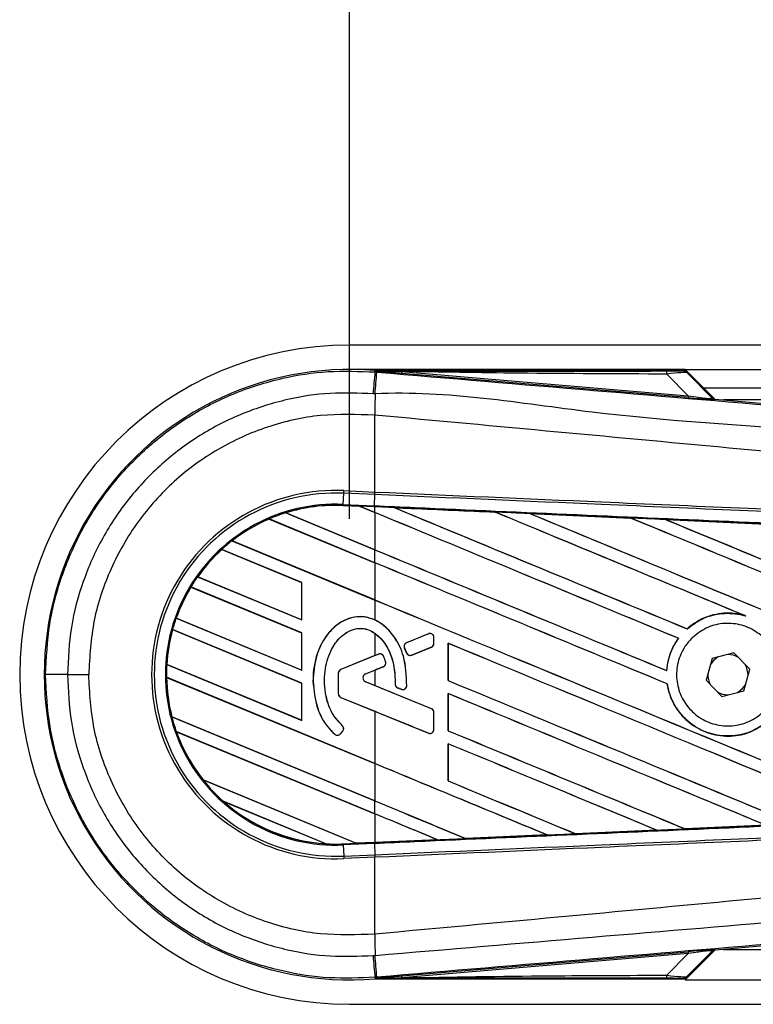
# Model space of a CAD drawing. Header units: millimetres. Extents: x 0 to 420, y 0 to 297.
# Tile 4 of 10: x 56 to 65, y 213 to 225. Entities that reach past the tile are written whole.
import ezdxf

# ---------------------------------------------------------------- set-up
doc = ezdxf.new("R2010")
doc.units = ezdxf.units.MM
doc.layers.add('QUOTE', color=174, linetype='Continuous')
doc.styles.add('SLDTEXTSTYLE3', font='TXT', dxfattribs={"width": 0.75})
doc.dimstyles.new('SLDDIMSTYLE0', dxfattribs={"dimtxt": 3, "dimasz": 3, "dimexe": 0, "dimexo": 0.0625, "dimgap": 0.75, "dimtad": 1, "dimlfac": 6.385029, "dimrnd": 1e-09, "dimzin": 12, "dimdsep": 46, "dimtxsty": 'SLDTEXTSTYLE3', "dimsah": 1, "dimcen": 0.09, "dimadec": 0, "dimazin": 3, "dimtfac": 1, "dimtdec": 3, "dimtofl": 0, "dimtmove": 0, "dimatfit": 3, "dimfxl": 0, "dimfrac": 2, "dimtolj": 1, "dimtzin": 12, "dimarcsym": 0})

# ---------------------------------------------------------------- blocks, each defined once
blk = doc.blocks.new('_D')
at = {"layer": 'QUOTE'}
for p, q in [((60.282, 219), (60.282, 236.112)), ((216.899, 219), (216.899, 236.112)), ((216.899, 234.112), (60.282, 234.112))]:
    blk.add_line(p, q, dxfattribs=at)
for points in [[(60.282, 234.112), (63.282, 233.612), (63.282, 234.612)], [(216.899, 234.112), (213.899, 234.612), (213.899, 233.612)]]:
    blk.add_solid(points, dxfattribs=at)
at = {"layer": 'QUOTE', "insert": (134.157, 237.979), "char_height": 3, "attachment_point": 1, "style": 'SLDTEXTSTYLE3'}
blk.add_mtext('1000', dxfattribs=at)

msp = doc.modelspace()

# ---------------------------------------------------------------- linework, layer by layer
at = {"color": 7, "linetype": 'Continuous', "lineweight": 25}
for p, q in [((211.2604, 221.2286), (60.2823, 221.2286)), ((64.5892, 220.9154), (60.2823, 220.9154)), ((64.5892, 220.9154), (210.9854, 220.9154)), ((64.9714, 220.5332), (64.5892, 220.9154)), ((60.6096, 220.8826), (60.6112, 220.9009)), ((60.6096, 220.8826), (60.6351, 220.8805)), ((60.6112, 220.9009), (60.6119, 220.9008)), ((60.6119, 220.9009), (60.6119, 220.9008)), ((60.6194, 220.8934), (60.6119, 220.9009)), ((64.582, 220.9009), (60.6119, 220.9009)), ((60.6195, 220.8926), (60.6119, 220.9008)), ((60.6195, 220.8926), (60.6194, 220.8934)), ((60.9527, 220.8882), (60.9507, 220.8645)), ((64.6261, 220.5546), (60.9507, 220.8645)), ((60.9527, 220.8882), (64.6281, 220.5783)), ((64.6281, 220.5783), (64.3528, 220.8554)), ((64.9432, 220.5467), (64.594, 220.8959)), ((64.6103, 220.8739), (64.9407, 220.5414)), ((64.8241, 220.6805), (210.6322, 220.6805)), ((64.6281, 220.5783), (64.6261, 220.5546)), ((64.9407, 220.5414), (64.9432, 220.5467)), ((64.9724, 220.5331), (64.97, 220.5278)), ((64.9724, 220.5331), (74.2623, 219.7498)), ((89.2563, 220.5239), (65.0825, 220.5239)), ((60.6094, 220.3289), (60.6092, 220.329)), ((60.6094, 219.3429), (60.6094, 220.3289)), ((60.2039, 219.1845), (60.2101, 219.327)), ((60.2101, 219.327), (60.2116, 219.3603)), ((60.608, 219.3097), (60.2101, 219.327)), ((60.2116, 219.3603), (60.6094, 219.3429)), ((60.6026, 219.1671), (60.6088, 219.3096)), ((60.608, 219.3097), (60.6094, 219.3429)), ((60.6088, 219.3096), (60.608, 219.3097)), ((60.6103, 219.3428), (60.6094, 219.3429)), ((60.2033, 219.1708), (60.2032, 219.1694)), ((60.2032, 219.1694), (60.414, 219.1602)), ((60.2033, 219.1708), (60.2039, 219.1845)), ((60.2033, 219.1708), (60.4123, 219.1617)), ((60.4123, 219.1617), (60.2033, 219.1708)), ((60.2033, 219.1708), (60.2033, 219.1708)), ((60.2039, 219.1845), (60.6026, 219.1671)), ((60.602, 219.1534), (60.4123, 219.1617)), ((60.6094, 219.08), (60.4123, 219.1617)), ((60.414, 219.1602), (60.4123, 219.1617)), ((60.414, 219.1602), (60.6094, 219.0793)), ((60.6094, 219.1531), (60.602, 219.1534)), ((60.6094, 219.08), (60.6094, 219.1531)), ((60.8598, 219.1421), (60.8597, 219.1422)), ((60.8598, 219.1421), (60.8654, 219.1405)), ((59.4654, 219.0755), (60.6094, 218.6017)), ((59.4654, 219.0755), (59.4654, 219.0755)), ((59.4684, 219.075), (59.4654, 219.0755)), ((60.6094, 218.6024), (59.4684, 219.075)), ((60.6094, 219.0793), (60.6094, 218.6024)), ((62.1508, 219.0856), (62.1509, 219.0856)), ((62.1526, 219.0842), (62.1509, 219.0856)), ((62.5991, 219.066), (63.8899, 219.0092)), ((62.5993, 219.0659), (62.5991, 219.066)), ((62.5993, 219.0659), (62.6049, 219.0643)), ((59.2534, 218.9975), (59.2543, 218.9964)), ((59.2534, 218.9975), (59.2534, 218.9975)), ((60.6094, 218.4359), (59.2534, 218.9975)), ((59.2543, 218.9964), (60.6094, 218.4351)), ((63.8899, 219.0092), (63.8901, 219.0091)), ((63.8917, 219.0077), (63.8901, 219.0091)), ((64.3402, 218.9893), (65.6293, 218.9324)), ((64.3405, 218.9892), (64.3402, 218.9893)), ((64.3405, 218.9892), (64.346, 218.9877)), ((58.7765, 218.7167), (60.6094, 217.9575)), ((58.7765, 218.7167), (58.7765, 218.7167)), ((58.7785, 218.7166), (58.7765, 218.7167)), ((60.6094, 217.9582), (58.7785, 218.7166)), ((59.6711, 218.1803), (58.6444, 218.6056)), ((58.6444, 218.6056), (58.6445, 218.6056)), ((58.6445, 218.6056), (58.6453, 218.6045)), ((58.6453, 218.6045), (59.6697, 218.1802)), ((60.6094, 218.4359), (60.6094, 218.6017)), ((60.6094, 218.4351), (60.6094, 217.9582)), ((58.335, 218.2554), (59.6711, 217.702)), ((58.335, 218.2554), (58.335, 218.2554)), ((58.3367, 218.2554), (58.335, 218.2554)), ((59.6697, 217.7033), (58.3367, 218.2554)), ((59.6711, 218.1803), (59.6697, 218.1802)), ((59.6697, 218.1802), (59.6697, 217.7033)), ((59.6711, 217.702), (59.6711, 218.1803)), ((59.6711, 217.5362), (58.2495, 218.125)), ((58.2495, 218.125), (58.2496, 218.125)), ((58.2496, 218.125), (58.2505, 218.1239)), ((58.2505, 218.1239), (59.6697, 217.536)), ((60.6094, 217.9575), (60.6094, 217.7012)), ((65.3493, 217.7594), (65.3668, 217.7528)), ((58.0617, 217.7252), (58.0602, 217.7251)), ((58.0602, 217.7251), (59.6711, 217.0578)), ((58.0602, 217.7251), (58.0602, 217.7251)), ((59.6697, 217.0591), (58.0617, 217.7252)), ((59.6697, 217.7033), (59.6711, 217.702)), ((59.6711, 216.892), (58.014, 217.5784)), ((58.014, 217.5784), (58.014, 217.5783)), ((58.014, 217.5783), (58.0151, 217.5772)), ((58.0151, 217.5772), (59.6697, 216.8918)), ((59.6711, 217.5362), (59.6697, 217.536)), ((59.6697, 217.536), (59.6697, 217.0591)), ((59.6711, 217.0578), (59.6711, 217.5362)), ((60.6094, 217.5303), (60.6094, 217.2445)), ((61.2957, 217.5239), (61.0166, 217.41)), ((61.2957, 217.5239), (61.2954, 217.5246)), ((64.6143, 217.5875), (64.6135, 217.5886)), ((61.0166, 217.41), (61.0163, 217.4106)), ((61.3667, 217.4023), (61.3667, 217.4763)), ((61.3667, 217.4763), (61.3674, 217.4763)), ((61.3667, 217.4023), (61.3674, 217.4023)), ((61.3674, 217.4023), (61.3674, 217.4763)), ((61.5478, 217.403), (61.5478, 216.9246)), ((61.5491, 217.4017), (61.5478, 217.403)), ((61.5491, 216.9248), (61.5491, 217.4017)), ((64.5023, 217.4663), (64.504, 217.4663)), ((60.6094, 217.2445), (60.1723, 217.066)), ((60.6548, 217.2622), (60.1725, 217.0654)), ((60.6548, 217.2622), (60.6545, 217.2629)), ((60.9887, 217.342), (60.9881, 217.3417)), ((61.0151, 217.2788), (60.9881, 217.3417)), ((60.9887, 217.342), (61.0158, 217.279)), ((61.0158, 217.279), (61.0151, 217.2788)), ((61.0825, 217.2517), (61.3346, 217.3546)), ((61.0825, 217.2517), (61.0828, 217.2511)), ((61.3346, 217.3546), (61.3349, 217.354)), ((65.2155, 217.2786), (64.9352, 217.207)), ((65.4177, 217.0716), (65.2155, 217.2786)), ((57.941, 217.131), (57.9396, 217.1308)), ((57.9396, 217.1308), (59.6711, 216.4136)), ((57.9396, 217.1308), (57.9396, 217.1308)), ((59.6697, 216.4149), (57.941, 217.131)), ((60.7218, 217.2342), (60.7225, 217.2344)), ((60.7466, 217.165), (60.7472, 217.1652)), ((64.9352, 217.207), (64.857, 216.9284)), ((56.6659, 217), (56.9383, 217)), ((59.6697, 217.0591), (59.6711, 217.0578)), ((60.1405, 217.0177), (60.1398, 217.0177)), ((60.1398, 217.0177), (60.1398, 216.7567)), ((60.1405, 217.0177), (60.1405, 216.7567)), ((60.1725, 217.0654), (60.1723, 217.066)), ((60.4889, 217.0093), (60.7168, 217.1024)), ((60.4889, 217.0093), (60.4891, 217.0087)), ((60.4891, 217.0087), (60.6094, 217.0578)), ((60.6094, 217.0578), (60.6094, 216.8604)), ((60.7168, 217.1024), (60.717, 217.1017)), ((64.3526, 217.0517), (64.3513, 217.0529)), ((65.3396, 216.793), (65.4177, 217.0716)), ((65.3957, 216.9931), (65.3958, 217)), ((57.9359, 216.9666), (57.9359, 216.9665)), ((60.6094, 215.8591), (57.9359, 216.9666)), ((57.9359, 216.9665), (57.9373, 216.9652)), ((57.9373, 216.9652), (60.6094, 215.8584)), ((59.6711, 216.892), (59.6697, 216.8918)), ((59.6697, 216.8918), (59.6697, 216.4149)), ((59.6711, 216.4136), (59.6711, 216.892)), ((59.816, 216.9185), (59.8153, 216.9185)), ((60.4889, 216.9089), (60.4891, 216.9095)), ((61.3346, 216.5636), (60.4889, 216.9089)), ((60.6094, 216.8604), (60.4891, 216.9095)), ((60.8699, 216.8787), (60.8692, 216.8787)), ((61.5478, 216.9246), (61.5491, 216.9248)), ((64.3585, 216.8817), (64.3598, 216.8819)), ((64.857, 216.9284), (65.0592, 216.7214)), ((60.1405, 216.7567), (60.1398, 216.7567)), ((60.9015, 216.8312), (60.9012, 216.8306)), ((60.9015, 216.8312), (60.9461, 216.8125)), ((60.9461, 216.8125), (60.9458, 216.8119)), ((61.0174, 216.8571), (61.0181, 216.857)), ((61.5478, 216.7588), (61.5478, 216.2805)), ((61.5491, 216.7575), (61.5478, 216.7588)), ((61.5491, 216.2806), (61.5491, 216.7575)), ((65.0592, 216.7214), (65.3396, 216.793)), ((60.1725, 216.709), (60.1723, 216.7084)), ((60.1723, 216.7084), (60.6094, 216.5299)), ((60.1725, 216.709), (61.2957, 216.2504)), ((60.6094, 216.5299), (60.6094, 215.8591)), ((61.3346, 216.5636), (61.3349, 216.5643)), ((61.3667, 216.2981), (61.3667, 216.5159)), ((61.3667, 216.5159), (61.3674, 216.5159)), ((61.3674, 216.2981), (61.3674, 216.5159)), ((58.0052, 216.4602), (58.0038, 216.46)), ((58.0038, 216.4601), (60.6094, 215.3808)), ((58.0038, 216.46), (58.0038, 216.4601)), ((60.6094, 215.3815), (58.0052, 216.4602)), ((59.6697, 216.4149), (59.6711, 216.4136)), ((58.0618, 216.2702), (58.0619, 216.2702)), ((60.6094, 215.215), (58.0618, 216.2702)), ((58.0619, 216.2702), (58.0639, 216.2686)), ((58.0639, 216.2686), (60.6094, 215.2142)), ((60.0948, 216.2356), (60.0944, 216.2351)), ((60.1683, 216.2413), (60.1967, 216.2755)), ((60.1683, 216.2413), (60.1688, 216.2409)), ((60.1688, 216.2409), (60.1972, 216.275)), ((60.191, 216.3473), (60.1914, 216.3478)), ((60.1967, 216.2755), (60.1972, 216.275)), ((61.2957, 216.2504), (61.2954, 216.2498)), ((61.3667, 216.2981), (61.3674, 216.2981)), ((61.5478, 216.2805), (61.5491, 216.2806)), ((61.5478, 216.1146), (61.5478, 215.6363)), ((61.5491, 216.1133), (61.5478, 216.1146)), ((61.5491, 215.6364), (61.5491, 216.1133)), ((60.6094, 215.8584), (60.6094, 215.3815)), ((58.4067, 215.649), (60.3685, 214.8364)), ((58.4067, 215.649), (58.4067, 215.649)), ((58.4084, 215.649), (58.4067, 215.649)), ((60.3671, 214.8377), (58.4084, 215.649)), ((61.5478, 215.6363), (61.5491, 215.6364)), ((59.9816, 214.8308), (58.6644, 215.3765)), ((58.6644, 215.3765), (58.6645, 215.3764)), ((58.6645, 215.3764), (58.6698, 215.3734)), ((58.6698, 215.3734), (59.9757, 214.8326)), ((60.6094, 215.215), (60.6094, 215.3808)), ((60.6094, 215.2142), (60.6094, 214.8483)), ((64.2242, 215.0055), (63.1818, 214.9596)), ((64.2195, 215.0068), (64.224, 215.0056)), ((64.224, 215.0056), (64.2242, 215.0055)), ((64.588, 215.0217), (64.5867, 215.023)), ((64.5882, 215.0216), (64.588, 215.0217)), ((65.6286, 215.0676), (64.5882, 215.0216)), ((60.3671, 214.8377), (60.6094, 214.8483)), ((60.3684, 214.8364), (60.602, 214.8466)), ((60.602, 214.8466), (60.3685, 214.8364)), ((60.6094, 214.8469), (60.602, 214.8466)), ((60.602, 214.8466), (60.602, 214.8466)), ((61.4131, 214.882), (60.6094, 214.8469)), ((61.4085, 214.8832), (61.413, 214.8821)), ((61.413, 214.8821), (61.4131, 214.882)), ((61.7752, 214.8979), (61.7739, 214.8992)), ((61.7752, 214.8979), (62.8189, 214.9437)), ((61.7753, 214.8979), (61.7752, 214.8979)), ((62.8191, 214.9437), (61.7753, 214.8979)), ((62.8144, 214.9449), (62.8189, 214.9437)), ((62.8189, 214.9437), (62.8191, 214.9437)), ((63.1817, 214.9597), (63.1804, 214.961)), ((63.1818, 214.9596), (63.1817, 214.9597)), ((59.9757, 214.8326), (59.9815, 214.8309)), ((59.9815, 214.8309), (59.9816, 214.8308)), ((60.2033, 214.8292), (60.3685, 214.8364)), ((60.2033, 214.8292), (60.2039, 214.8155)), ((60.6026, 214.8329), (60.2039, 214.8155)), ((60.2039, 214.8155), (60.2101, 214.673)), ((60.3684, 214.8364), (60.3671, 214.8377)), ((60.6026, 214.8329), (60.6088, 214.6904)), ((60.2101, 214.673), (60.608, 214.6903)), ((60.2101, 214.673), (60.2116, 214.6397)), ((60.6094, 214.6571), (60.2116, 214.6397)), ((60.608, 214.6903), (60.6088, 214.6904)), ((60.608, 214.6903), (60.6094, 214.6571)), ((60.6094, 214.6571), (60.6103, 214.6572)), ((60.6094, 213.6711), (60.6094, 214.6571)), ((74.2623, 214.2502), (64.9724, 213.4669)), ((60.6094, 213.6711), (60.6092, 213.671)), ((64.5892, 213.0846), (64.9714, 213.4668)), ((64.594, 213.1041), (64.9432, 213.4533)), ((64.9407, 213.4586), (64.6103, 213.1261)), ((64.9432, 213.4533), (64.9407, 213.4586)), ((64.97, 213.4722), (64.9724, 213.4669)), ((65.0825, 213.4761), (89.2563, 213.4761)), ((60.9507, 213.1355), (64.6261, 213.4454)), ((64.6281, 213.4217), (60.9527, 213.1118)), ((64.3528, 213.1446), (64.6281, 213.4217)), ((64.6261, 213.4454), (64.6281, 213.4217)), ((60.6351, 213.1195), (60.6096, 213.1174)), ((60.6096, 213.1174), (60.6112, 213.0991)), ((60.6119, 213.0992), (60.6112, 213.0991)), ((60.6119, 213.0992), (60.6195, 213.1074)), ((60.6194, 213.1066), (60.6119, 213.0991)), ((60.6119, 213.0992), (60.6119, 213.0991)), ((60.6119, 213.0991), (64.582, 213.0991)), ((60.6194, 213.1066), (60.6195, 213.1074)), ((60.9507, 213.1355), (60.9527, 213.1118)), ((64.5892, 213.0846), (210.4255, 213.0846)), ((60.2823, 212.7714), (211.2604, 212.7714))]:
    msp.add_line(p, q, dxfattribs=at)
at = {"color": 7, "linetype": 'Continuous', "lineweight": 25, "flags": 128}
for points in [[(60.9527, 220.8882), (60.7661, 220.8911), (60.6194, 220.8934)], [(60.602, 219.1534), (60.602, 219.1538), (60.602, 219.1546), (60.6021, 219.1558), (60.6022, 219.1573), (60.6022, 219.1593), (60.6023, 219.1615), (60.6025, 219.1642), (60.6026, 219.1671)], [(65.0142, 217.2272), (64.9546, 217.1827), (64.9132, 217.1285)], [(65.3958, 217), (65.3761, 217.0989), (65.3607, 217.1299)], [(65.2606, 216.7728), (65.3201, 216.8173), (65.3616, 216.8715)], [(60.6194, 213.1066), (60.8061, 213.1095), (60.9527, 213.1118)]]:
    msp.add_lwpolyline(points, dxfattribs=at)
at = {"color": 7, "linetype": 'Continuous', "lineweight": 25}
for centre, radius, start, end in [((60.2823, 217), 4.2286, 90, 270), ((60.2823, 217), 3.9147, 85.18028, 274.81972), ((463.5956, 186.686), 404.4342, 175.149606, 175.189291), ((-75.2104, 232.1175), 136.3094, 355.15357, 355.271316), ((64.1857, 220.8619), 0.1672, 357.77119, 11.51783), ((105.8299, 220.0532), 45.2215, 179.30553, 179.65067), ((64.9739, 220.5746), 0.047, 225.00164, 265.17864), ((60.1085, 217), 2.3625, 87.5, 272.5), ((60.1085, 217), 2.3292, 87.5, 272.5), ((60.1085, 217), 2.1866, 87.5, 272.5), ((60.1085, 217), 2.1729, 87.5, 107.21651), ((60.1085, 217), 2.1729, 87.5, 107.2149), ((60.1085, 217), 2.1715, 87.5, 107.14432), ((60.1085, 217), 2.1729, 107.21651, 113.17547), ((60.1085, 217), 2.1729, 113.17547, 127.80908), ((60.1085, 217), 2.1729, 113.17491, 127.80821), ((60.1085, 217), 2.1715, 113.16504, 127.76752), ((60.1085, 217), 2.1729, 127.80908, 132.36028), ((60.1085, 217), 2.1729, 132.36028, 144.70717), ((60.1085, 217), 2.1729, 132.36013, 144.70666), ((60.1085, 217), 2.1715, 132.36308, 144.68039), ((60.1085, 217), 2.1729, 144.70717, 148.81902), ((60.1085, 217), 2.1729, 148.81902, 160.50758), ((60.1085, 217), 2.1729, 148.81915, 160.50735), ((60.1085, 217), 2.1715, 148.83169, 160.49144), ((60.1085, 217), 2.1729, 160.50758, 164.56307), ((60.1085, 217), 2.1729, 164.56307, 176.54814), ((60.1085, 217), 2.1729, 164.56347, 176.54818), ((60.1085, 217), 2.1715, 164.58576, 176.54166), ((61.3152, 217.4763), 0.0515, 0, 112.20926), ((61.036, 217.3623), 0.0515, 112.20926, 203.24584), ((61.3152, 217.4023), 0.0515, 292.20927, 0), ((60.6742, 217.2146), 0.0515, 22.3787, 112.20929), ((61.0631, 217.2994), 0.0515, 203.24584, 292.20927), ((65.1374, 217), 0.2584, 58.46951, 90.18729), ((60.1085, 217), 2.1729, 176.54814, 180.8818), ((60.6973, 217.15), 0.0515, 292.20926, 16.93498), ((56.6082, -11.2811), 228.2812, 89.985518, 90.05581), ((60.192, 217.0177), 0.0522, 112.20929, 180), ((60.192, 217.0177), 0.0515, 112.20929, 180), ((60.5094, 216.9591), 0.0542, 112.20926, 247.79071), ((60.5094, 216.9591), 0.0535, 112.20926, 247.79071), ((65.1374, 217), 0.2584, 178.46951, 210.18729), ((60.1085, 217), 2.1729, 180.8818, 194.38831), ((60.1085, 217), 2.1729, 180.88252, 194.38869), ((60.1085, 217), 2.1715, 180.91722, 194.39314), ((60.9214, 216.8787), 0.0515, 180.035, 247.29049), ((60.192, 216.7567), 0.0522, 180, 247.79071), ((60.192, 216.7567), 0.0515, 180, 247.79071), ((60.966, 216.86), 0.0515, 247.29049, 356.67135), ((65.1374, 217), 0.2584, 238.46951, 270.18729), ((61.3152, 216.5159), 0.0515, 0, 67.79071), ((60.1085, 217), 2.1729, 194.38831, 199.62504), ((60.1085, 217), 2.1729, 199.62504, 218.44471), ((60.1085, 217), 2.1729, 199.6263, 218.44589), ((60.1085, 217), 2.1715, 199.68237, 218.47326), ((60.1287, 216.2743), 0.0522, 228.8059, 320.16689), ((60.1287, 216.2743), 0.0515, 228.8059, 320.16689), ((60.1572, 216.3084), 0.0515, 320.16689, 48.97709), ((60.1572, 216.3084), 0.0522, 320.16689, 48.97709), ((61.3152, 216.2981), 0.0515, 247.79071, 0), ((60.1085, 217), 2.1729, 218.44471, 228.34691), ((60.1085, 217), 2.1729, 228.34691, 266.65309), ((60.1085, 217), 2.1729, 228.35056, 266.64944), ((60.1085, 217), 2.1715, 228.50755, 266.49245), ((60.1085, 217), 2.1729, 266.65309, 272.5), ((105.8299, 213.9468), 45.2215, 180.34933, 180.69448), ((64.9739, 213.4254), 0.047, 94.82136, 134.99836), ((463.5956, 247.314), 404.4342, 184.810709, 184.850394), ((-91.0588, 200.546), 152.214, 4.738282, 4.843724), ((64.1857, 213.1381), 0.1672, 348.48217, 2.22881)]:
    msp.add_arc(centre, radius, start, end, dxfattribs=at)
for centre, major_axis, ratio, start_param, end_param in [((64.223, 220.8976), (0.3319, -0.0008), 0.0065928, 5.1035854, 6.2804722), ((64.223, 220.8193), (0.3878, 0.0538), 0.0487304, 0.0458928, 1.2227796), ((64.4142, 220.5761), (0.5557, -0.0482), 0.0060141, 5.1041157, 6.2810026), ((64.4182, 220.6229), (0.5226, -0.0818), 0.0239119, 5.1295592, 6.306446), ((64.9764, 220.58), (0.0198, 0.0426), 0.9999568, 2.7909675, 3.4922178), ((60.2854, 219.2142), (0.1269, -0.0526), 0.0029846, 0.0092528, 0.0351255), ((60.6094, 220.5148), (134.3447, -55.6516), 0.0080625, 4.7175918, 4.7455439), ((60.6094, 216.8058), (134.2671, -5.864), 0.0174384, 1.5600642, 1.5696511), ((60.6094, 220.5148), (134.2664, -55.6192), 0.0080625, 4.7176356, 4.7455551), ((60.6094, 217.811), (134.3447, -55.6516), 0.0080625, 1.5451428, 1.5741362), ((60.6094, 217.811), (134.2664, -55.6192), 0.0080625, 1.5451387, 1.5741362), ((60.6094, 218.4552), (134.3447, -55.6516), 0.0080625, 1.538717, 1.5626622), ((60.6094, 218.4552), (134.2664, -55.6192), 0.0080625, 1.5388271, 1.5626424), ((60.6094, 221.159), (134.3447, -55.6516), 0.0080625, 4.73054, 4.7977625), ((60.6094, 221.159), (134.2664, -55.6192), 0.0080625, 4.7305916, 4.797783), ((60.6094, 216.8058), (134.2671, -5.864), 0.0174384, 1.5471095, 1.5566952), ((60.6094, 219.0994), (134.3447, -55.6516), 0.0080625, 1.4844685, 1.5497155), ((60.6094, 219.0994), (134.2664, -55.6192), 0.0080625, 1.4844738, 1.5496877), ((60.6094, 221.8032), (134.3447, -55.6516), 0.0080625, 4.7435023, 4.8082676), ((60.6094, 221.8032), (134.2664, -55.6192), 0.0080625, 4.7435622, 4.8082852), ((60.6094, 216.8058), (134.2671, -5.864), 0.0174384, 1.534147, 1.5437245), ((60.6094, 219.8707), (134.2664, -55.6192), 0.0080625, 4.7157288, 4.7436017), ((60.6094, 219.8707), (134.3447, -55.6516), 0.0080625, 4.7157288, 4.743595), ((60.6094, 217.1668), (134.3447, -55.6516), 0.0080625, 1.5462162, 1.5741362), ((60.6094, 217.1668), (134.2664, -55.6192), 0.0080625, 1.54621, 1.5741362), ((60.6094, 219.2265), (134.2664, -55.6192), 0.0080625, 4.7157288, 4.7663143), ((60.6094, 219.2265), (134.3447, -55.6516), 0.0080625, 4.7157288, 4.7662988), ((60.6094, 218.5108), (134.3447, 54.8546), 0.0080793, 4.7121189, 4.7141966), ((60.6094, 216.5227), (134.3447, -55.6516), 0.0080625, 1.5263102, 1.5671512), ((60.6094, 216.5227), (134.2664, -55.6192), 0.0080625, 1.5263198, 1.5671374), ((60.6094, 218.5108), (134.3447, 54.8547), 0.0080793, 4.7090901, 4.7094257), ((60.6094, 215.7914), (134.3447, 54.8546), 0.0080793, 1.5620973, 1.5639738), ((60.6094, 215.7914), (134.3447, 54.8546), 0.0080793, 1.5666964, 1.5674975), ((60.6094, 218.5823), (134.3447, -55.6516), 0.0080625, 4.7227138, 4.7558224), ((60.6094, 218.5823), (134.2664, -55.6192), 0.0080625, 4.7227276, 4.7558335), ((60.6094, 218.1268), (134.3447, -54.8546), 0.0080793, 4.7156879, 4.721088), ((60.6094, 215.6818), (134.3447, -56.2281), 0.0080502, 1.5716616, 1.5719933), ((60.6094, 215.8785), (134.3447, -55.6516), 0.0080625, 1.5367672, 1.5671512), ((60.6094, 215.8785), (134.2664, -55.6192), 0.0080625, 1.5367814, 1.5671374), ((60.6094, 215.2635), (134.3447, -54.8546), 0.0080793, 1.5689888, 1.5740952), ((60.6094, 217.9381), (134.3447, -55.6516), 0.0080625, 4.7227138, 4.7453492), ((60.6094, 217.9381), (134.2664, -55.6192), 0.0080625, 4.7227276, 4.7453552), ((60.6094, 215.2343), (134.3447, -55.6516), 0.0080625, 1.5472259, 1.5671512), ((60.6094, 215.2343), (134.2664, -55.6192), 0.0080625, 1.5472453, 1.5671374), ((60.6094, 214.5901), (134.3447, -55.6516), 0.0080625, 1.5576876, 1.5741362), ((60.6094, 214.5901), (134.2664, -55.6192), 0.0080625, 1.5577128, 1.5741362), ((60.6094, 217.294), (134.3447, -55.6516), 0.0080625, 4.7227138, 4.7348779), ((60.6094, 217.294), (134.2664, -55.6192), 0.0080625, 4.7227276, 4.7348783), ((60.6094, 216.6498), (134.2664, -55.6192), 0.0080625, 4.7157288, 4.7244015), ((60.6094, 216.6498), (134.3447, -55.6516), 0.0080625, 4.7157288, 4.724407), ((60.6094, 213.946), (134.3447, -55.6516), 0.0080625, 1.5681537, 1.5741362), ((60.6094, 213.946), (134.2664, -55.6192), 0.0080625, 1.5681848, 1.5741362), ((60.6094, 217.1942), (134.2671, 5.864), 0.0174384, 4.7307768, 4.7385182), ((60.6094, 217.1942), (134.2671, 5.864), 0.0174384, 4.7412538, 4.7489822), ((60.6094, 217.1942), (134.2671, 5.864), 0.0174384, 4.7116274, 4.7175787), ((60.6094, 217.1942), (134.2671, 5.864), 0.0174384, 4.7203001, 4.7280508), ((60.4711, 214.7939), (0.1027, -0.0425), 0.0036879, 3.1511368, 3.1770094), ((64.4142, 213.4239), (0.5557, 0.0482), 0.0060141, 0.0021827, 1.1790696), ((64.4182, 213.3771), (0.5226, 0.0818), 0.0239119, 6.2599246, 7.4368114), ((64.9764, 213.42), (-0.0198, 0.0426), 0.9999568, 5.9325602, 6.6338104), ((64.223, 213.1024), (0.3319, 0.0008), 0.0065928, 0.0027131, 1.1795999), ((64.223, 213.1807), (0.3878, -0.0538), 0.0487304, 5.0604057, 6.2372925)]:
    msp.add_ellipse(centre, major_axis=major_axis, ratio=ratio, start_param=start_param, end_param=end_param, dxfattribs=at)
for points, knots in [([(56.3858, 216.9999), (56.3962, 217.2158), (56.4173, 217.654), (56.5872, 218.2899), (56.856, 218.8948), (57.2213, 219.4406), (57.6766, 219.9219), (58.2016, 220.3162), (58.7907, 220.62), (59.3976, 220.8108), (60.012, 220.9063), (60.4089, 220.8906), (60.6096, 220.8826)], [0, 0, 0, 0, 0.100465, 0.2038434, 0.3043094, 0.4076889, 0.5081552, 0.611535, 0.7120023, 0.8153833, 0.9066108, 1, 1, 1, 1]), ([(60.6194, 220.8934), (61.3155, 220.8938), (62.5583, 220.8945), (63.8023, 220.8951), (64.3495, 220.8953)], [0, 0, 0, 0, 0.5600269, 1, 1, 1, 1]), ([(60.9507, 220.8645), (60.9187, 220.8672), (60.8239, 220.8752), (60.7124, 220.8846), (60.6351, 220.8912), (60.6195, 220.8926)], [0, 0, 0, 0, 0.2892673, 0.8568296, 1, 1, 1, 1]), ([(60.6351, 220.8805), (61.5607, 220.8025), (63.412, 220.6465), (66.1881, 220.4132), (69.8043, 220.1099), (72.4884, 219.8857), (74.2501, 219.7386)], [0, 0, 0, 0, 0.2036202, 0.4072406, 0.6109477, 1, 1, 1, 1]), ([(64.3528, 220.8554), (63.7182, 220.8581), (62.5849, 220.8628), (61.4515, 220.8805), (60.9527, 220.8882)], [0, 0, 0, 0, 0.55997408, 1, 1, 1, 1]), ([(64.5549, 220.8969), (64.5573, 220.8976), (64.5616, 220.899), (64.5758, 220.9003), (64.582, 220.9009)], [0, 0, 0, 0, 0.5593923, 1, 1, 1, 1]), ([(64.6103, 220.8739), (64.6011, 220.8812), (64.5847, 220.8942), (64.564, 220.896), (64.5549, 220.8969)], [0, 0, 0, 0, 0.56, 1, 1, 1, 1]), ([(64.594, 220.8959), (64.5929, 220.8968), (64.5904, 220.899), (64.5861, 220.9006), (64.5831, 220.9008), (64.582, 220.9009)], [0, 0, 0, 0, 0.3193957, 0.7481913, 1, 1, 1, 1]), ([(64.594, 220.8959), (64.599, 220.8898), (64.608, 220.8789), (64.6096, 220.8755), (64.6103, 220.8739)], [0, 0, 0, 0, 0.560586, 1, 1, 1, 1]), ([(60.5861, 220.6035), (60.4019, 220.6107), (60.0337, 220.6252), (59.466, 220.5382), (58.901, 220.3603), (58.3559, 220.0812), (57.8666, 219.7133), (57.4447, 219.2699), (57.1044, 218.7608), (56.8545, 218.2027), (56.6963, 217.6098), (56.676, 217.2033), (56.6659, 217)], [0, 0, 0, 0, 0.0923036, 0.1846071, 0.2865385, 0.3884688, 0.490398, 0.5923288, 0.694247, 0.7961664, 0.8980845, 1, 1, 1, 1]), ([(60.6117, 220.6014), (60.6117, 220.6014), (60.6031, 220.6021), (60.5946, 220.6028), (60.5861, 220.6035)], [0, 0, 0, 0, 0.00036549, 1, 1, 1, 1]), ([(74.2516, 219.4573), (72.4879, 219.6015), (69.7999, 219.8212), (66.1778, 220.1481), (63.3942, 220.3089), (61.5414, 220.6481), (60.6117, 220.6014), (60.6117, 220.6014)], [0, 0, 0, 0, 0.3887669, 0.5925279, 0.7962893, 0.9999993, 1, 1, 1, 1]), ([(60.6092, 220.329), (60.3767, 220.3373), (59.9109, 220.3539), (59.2249, 220.1983), (58.5871, 219.9094), (58.0201, 219.4975), (57.553, 218.9738), (57.2045, 218.3664), (56.9793, 217.6987), (56.952, 217.2327), (56.9383, 217)], [0, 0, 0, 0, 0.1248804, 0.2501396, 0.3746494, 0.4998125, 0.6247642, 0.7495577, 0.8749238, 1, 1, 1, 1]), ([(74.2504, 218.9897), (74.1978, 218.9981), (73.8731, 219.0502), (72.4485, 219.1953), (69.5215, 219.4975), (65.2985, 219.8952), (62.1731, 220.1843), (60.6094, 220.3289)], [0, 0, 0, 0, 0.0117013, 0.0722088, 0.3141935, 0.6568871, 1, 1, 1, 1]), ([(74.2426, 218.715), (73.7588, 218.7361), (72.6881, 218.7828), (71.0276, 218.8552), (69.2617, 218.9322), (67.9358, 218.99), (66.6099, 219.0479), (65.2839, 219.1057), (63.1363, 219.1994), (61.5777, 219.2674), (60.6088, 219.3096)], [0, 0, 0, 0, 0.1067875, 0.2363437, 0.3660007, 0.4956801, 0.5280685, 0.6576247, 0.7871808, 1, 1, 1, 1]), ([(60.6103, 219.3428), (61.5792, 219.3006), (63.138, 219.2326), (65.2859, 219.139), (66.6119, 219.0811), (67.938, 219.0233), (69.264, 218.9655), (71.0301, 218.8885), (72.6908, 218.8161), (73.7616, 218.7694), (74.2455, 218.7483)], [0, 0, 0, 0, 0.2128192, 0.3423754, 0.4719316, 0.50432, 0.6339994, 0.7636564, 0.8932125, 1, 1, 1, 1]), ([(60.6026, 219.1671), (60.7759, 219.1595), (61.6425, 219.1217), (63.2022, 219.0532), (65.2813, 218.9615), (67.3591, 218.8692), (69.0892, 218.7919), (70.8179, 218.7143), (72.4194, 218.6421), (73.6732, 218.5851), (74.2373, 218.5595)], [0, 0, 0, 0, 0.03806357, 0.19032226, 0.34258095, 0.49483966, 0.64709839, 0.72322599, 0.87548473, 1, 1, 1, 1]), ([(60.8597, 219.1422), (60.8363, 219.1432), (60.7529, 219.1468), (60.6694, 219.1505), (60.6094, 219.1531)], [0, 0, 0, 0, 0.2806447, 1, 1, 1, 1]), ([(60.8597, 219.1422), (60.9327, 219.139), (61.3631, 219.1202), (61.7935, 219.1013), (62.1508, 219.0856)], [0, 0, 0, 0, 0.1696977, 1, 1, 1, 1]), ([(62.1509, 219.0856), (61.8079, 219.1006), (61.3775, 219.1195), (60.9471, 219.1383), (60.8598, 219.1421)], [0, 0, 0, 0, 0.7971164, 1, 1, 1, 1]), ([(62.5991, 219.066), (62.5757, 219.067), (62.4586, 219.0721), (62.3092, 219.0787), (62.1832, 219.0842), (62.1508, 219.0856)], [0, 0, 0, 0, 0.1567286, 0.7836435, 1, 1, 1, 1]), ([(63.8901, 219.0091), (63.6603, 219.0192), (63.2301, 219.0382), (62.7999, 219.0571), (62.5993, 219.0659)], [0, 0, 0, 0, 0.5339744, 1, 1, 1, 1]), ([(64.3402, 218.9893), (64.3168, 218.9904), (64.1996, 218.9955), (64.0495, 219.0022), (63.9229, 219.0077), (63.8899, 219.0092)], [0, 0, 0, 0, 0.1560477, 0.7802389, 1, 1, 1, 1]), ([(65.6297, 218.9322), (65.5129, 218.9374), (65.0832, 218.9564), (64.6535, 218.9754), (64.3405, 218.9892)], [0, 0, 0, 0, 0.2718129, 1, 1, 1, 1]), ([(60.6094, 217.7012), (60.5599, 217.7191), (60.463, 217.7541), (60.308, 217.7367), (60.1632, 217.6743), (60.0141, 217.5487), (59.877, 217.3301), (59.8201, 217.0997), (59.8162, 216.9535), (59.8153, 216.9185)], [0, 0, 0, 0, 0.1181192, 0.2313231, 0.3438681, 0.4724961, 0.6678894, 0.9204553, 1, 1, 1, 1]), ([(65.3493, 217.7594), (65.3054, 217.7692), (65.1753, 217.7983), (64.9496, 217.7798), (64.7448, 217.6951), (64.6448, 217.614), (64.6135, 217.5886)], [0, 0, 0, 0, 0.1712904, 0.5087548, 0.8462025, 1, 1, 1, 1]), ([(64.6143, 217.5875), (64.6859, 217.6397), (64.8293, 217.7443), (65.0948, 217.7999), (65.2763, 217.78), (65.3637, 217.7538), (65.3668, 217.7528)], [0, 0, 0, 0, 0.3283471, 0.658119, 0.9880092, 1, 1, 1, 1]), ([(61.0174, 216.8571), (61.013, 216.9854), (61.0055, 217.2065), (60.8779, 217.4773), (60.7243, 217.6409), (60.5663, 217.7282), (60.4135, 217.7515), (60.2665, 217.7235), (60.1123, 217.6408), (59.9589, 217.4779), (59.8388, 217.2251), (59.8238, 217.024), (59.816, 216.9185)], [0, 0, 0, 0, 0.1653636, 0.2847889, 0.379918, 0.4532243, 0.5152242, 0.5771012, 0.6445431, 0.7395039, 0.8633961, 1, 1, 1, 1]), ([(61.0181, 216.857), (61.0138, 216.9855), (61.0063, 217.207), (60.8782, 217.4766), (60.739, 217.6295), (60.6421, 217.6831), (60.6094, 217.7012)], [0, 0, 0, 0, 0.3858589, 0.6649336, 0.8871478, 1, 1, 1, 1]), ([(64.6742, 217.4675), (64.7319, 217.5144), (64.8473, 217.6081), (65.067, 217.6661), (65.2909, 217.6527), (65.4985, 217.5646), (65.665, 217.4131), (65.772, 217.2149), (65.8073, 216.9926), (65.7671, 216.7712), (65.656, 216.5757), (65.4864, 216.4278), (65.2773, 216.3444), (65.0524, 216.3349), (64.8369, 216.4005), (64.6553, 216.5337), (64.5281, 216.7194), (64.4695, 216.937), (64.4867, 217.1607), (64.5637, 217.3434), (64.6435, 217.433), (64.6742, 217.4675)], [0, 0, 0, 0, 0.0537008, 0.107401, 0.161118, 0.214849, 0.268575, 0.3222758, 0.3759418, 0.429583, 0.4832243, 0.5368906, 0.5905915, 0.6443177, 0.6980486, 0.7517655, 0.8054595, 0.8591318, 0.9127903, 0.9664454, 1, 1, 1, 1]), ([(60.191, 216.3473), (60.1493, 216.3922), (60.0499, 216.4992), (59.9651, 216.7446), (59.9546, 217.0283), (60.0214, 217.2852), (60.1349, 217.4579), (60.2557, 217.5538), (60.3687, 217.5955), (60.4704, 217.5961), (60.5653, 217.5627), (60.6803, 217.4834), (60.7868, 217.335), (60.8621, 217.1192), (60.8672, 216.9631), (60.8699, 216.8787)], [0, 0, 0, 0, 0.0744353, 0.177241, 0.3086024, 0.4174643, 0.4963546, 0.5570675, 0.6030224, 0.6410452, 0.6789529, 0.7243011, 0.8099663, 0.8972232, 1, 1, 1, 1]), ([(60.1914, 216.3478), (60.1498, 216.3927), (60.0505, 216.4996), (59.9658, 216.7448), (59.9553, 217.0281), (60.022, 217.2849), (60.1354, 217.4574), (60.256, 217.5531), (60.3688, 217.5949), (60.4701, 217.5953), (60.5491, 217.5682), (60.5924, 217.541), (60.6094, 217.5303)], [0, 0, 0, 0, 0.1057973, 0.2519537, 0.4387447, 0.5935245, 0.7056507, 0.7919163, 0.8571803, 0.9111569, 0.9649703, 1, 1, 1, 1]), ([(60.6094, 217.5303), (60.6427, 217.5005), (60.7329, 217.4199), (60.8414, 217.2195), (60.8676, 217.0204), (60.869, 216.8991), (60.8692, 216.8787)], [0, 0, 0, 0, 0.1837852, 0.4983769, 0.9154383, 1, 1, 1, 1]), ([(61.3674, 217.4763), (61.3668, 217.4821), (61.3656, 217.4938), (61.3566, 217.5095), (61.3434, 217.5214), (61.3269, 217.5281), (61.3101, 217.5292), (61.3, 217.526), (61.2954, 217.5246)], [0, 0, 0, 0, 0.1719146, 0.3441327, 0.5163521, 0.6885744, 0.8607991, 1, 1, 1, 1]), ([(61.0163, 217.4106), (61.0112, 217.4079), (61.0008, 217.4025), (60.9897, 217.3884), (60.9837, 217.3717), (60.9834, 217.3553), (60.9867, 217.3457), (60.9881, 217.3417)], [0, 0, 0, 0, 0.2084961, 0.420751, 0.6330051, 0.8452581, 1, 1, 1, 1]), ([(61.3349, 217.354), (61.34, 217.3567), (61.3504, 217.3621), (61.3614, 217.3762), (61.3667, 217.3903), (61.3672, 217.3992), (61.3674, 217.4023)], [0, 0, 0, 0, 0.27984956, 0.56482117, 0.8497894, 1, 1, 1, 1]), ([(64.5023, 217.4663), (64.4758, 217.4256), (64.401, 217.3109), (64.3604, 217.1637), (64.3523, 217.0644), (64.3513, 217.0529)], [0, 0, 0, 0, 0.3272237, 0.9225469, 1, 1, 1, 1]), ([(64.3526, 217.0517), (64.3661, 217.1396), (64.3889, 217.2887), (64.4705, 217.4146), (64.504, 217.4663)], [0, 0, 0, 0, 0.5894269, 1, 1, 1, 1]), ([(60.7225, 217.2344), (60.7198, 217.2395), (60.7143, 217.2499), (60.7002, 217.2609), (60.6835, 217.2669), (60.6675, 217.2672), (60.6582, 217.2641), (60.6545, 217.2629)], [0, 0, 0, 0, 0.2112772, 0.4263684, 0.6414599, 0.8565516, 1, 1, 1, 1]), ([(61.0151, 217.2788), (61.0179, 217.2737), (61.0235, 217.2635), (61.0378, 217.2526), (61.0546, 217.2469), (61.0703, 217.2469), (61.0793, 217.2499), (61.0828, 217.2511)], [0, 0, 0, 0, 0.2131585, 0.4303443, 0.6475311, 0.8647193, 1, 1, 1, 1]), ([(60.717, 217.1017), (60.7221, 217.1044), (60.7325, 217.1099), (60.7436, 217.1239), (60.7496, 217.1406), (60.7499, 217.155), (60.7478, 217.1629), (60.7472, 217.1652)], [0, 0, 0, 0, 0.2240403, 0.4520934, 0.6801462, 0.9081986, 1, 1, 1, 1]), ([(60.7466, 217.165), (60.7447, 217.1709), (60.741, 217.1827), (60.7331, 217.2059), (60.7263, 217.2229), (60.7218, 217.2342)], [0, 0, 0, 0, 0.2522974, 0.5045943, 1, 1, 1, 1]), ([(60.7472, 217.1652), (60.7454, 217.1711), (60.7417, 217.1829), (60.7337, 217.2061), (60.7269, 217.2231), (60.7225, 217.2344)], [0, 0, 0, 0, 0.2520744, 0.5041484, 1, 1, 1, 1]), ([(60.6096, 213.1174), (60.4136, 213.1094), (60.0168, 213.0934), (59.4082, 213.1869), (58.7967, 213.3775), (58.2122, 213.6772), (57.6815, 214.0738), (57.2291, 214.5496), (56.8591, 215.0996), (56.5914, 215.6983), (56.4185, 216.3396), (56.3968, 216.7777), (56.3858, 216.9999)], [0, 0, 0, 0, 0.0912304, 0.1846225, 0.285093, 0.3884772, 0.4889466, 0.5923296, 0.6927987, 0.7961814, 0.8966347, 1, 1, 1, 1]), ([(56.6659, 217), (56.676, 216.7967), (56.6963, 216.3902), (56.8545, 215.7973), (57.1044, 215.2392), (57.4447, 214.7301), (57.8666, 214.2867), (58.3559, 213.9188), (58.901, 213.6397), (59.466, 213.4618), (60.0337, 213.3748), (60.4019, 213.3893), (60.5861, 213.3965)], [0, 0, 0, 0, 0.1019155, 0.2038336, 0.305753, 0.4076712, 0.509602, 0.6115312, 0.7134615, 0.8153929, 0.9076964, 1, 1, 1, 1]), ([(60.6092, 213.671), (60.3767, 213.6627), (59.9109, 213.6461), (59.2249, 213.8017), (58.5871, 214.0906), (58.0201, 214.5025), (57.553, 215.0262), (57.2045, 215.6336), (56.9793, 216.3013), (56.952, 216.7673), (56.9383, 217)], [0, 0, 0, 0, 0.1248804, 0.2501396, 0.3746494, 0.4998125, 0.6247642, 0.7495577, 0.8749238, 1, 1, 1, 1]), ([(59.8153, 216.9185), (59.8267, 216.8001), (59.8469, 216.5907), (59.9679, 216.3602), (60.0635, 216.2656), (60.0944, 216.2351)], [0, 0, 0, 0, 0.4679981, 0.8279401, 1, 1, 1, 1]), ([(59.816, 216.9185), (59.8274, 216.8002), (59.8476, 216.591), (59.9685, 216.3606), (60.0639, 216.2661), (60.0948, 216.2356)], [0, 0, 0, 0, 0.4680217, 0.8279478, 1, 1, 1, 1]), ([(60.8692, 216.8787), (60.8698, 216.8728), (60.8709, 216.8611), (60.88, 216.8455), (60.8909, 216.8355), (60.8987, 216.8318), (60.9012, 216.8306)], [0, 0, 0, 0, 0.2867523, 0.5740178, 0.8612836, 1, 1, 1, 1]), ([(64.3585, 216.8817), (64.3619, 216.8621), (64.3807, 216.7557), (64.4592, 216.5707), (64.6388, 216.3704), (64.8757, 216.2405), (65.141, 216.1975), (65.3977, 216.2383), (65.5392, 216.3249), (65.6049, 216.365)], [0, 0, 0, 0, 0.037003, 0.2010348, 0.3650919, 0.5292097, 0.6934103, 0.8576873, 1, 1, 1, 1]), ([(65.6041, 216.3661), (65.5451, 216.3294), (65.411, 216.246), (65.1634, 216.1992), (64.8973, 216.2348), (64.6571, 216.358), (64.4723, 216.5532), (64.3856, 216.7422), (64.3647, 216.8554), (64.3598, 216.8819)], [0, 0, 0, 0, 0.1286936, 0.2929509, 0.4572451, 0.621517, 0.7857166, 0.9498324, 1, 1, 1, 1]), ([(60.9458, 216.8119), (60.9513, 216.8102), (60.9625, 216.8067), (60.9803, 216.8089), (60.9964, 216.8164), (61.0091, 216.829), (61.0163, 216.8433), (61.0176, 216.8531), (61.0181, 216.857)], [0, 0, 0, 0, 0.1734899, 0.3501499, 0.52681, 0.7034698, 0.8801287, 1, 1, 1, 1]), ([(61.3674, 216.5159), (61.3668, 216.5218), (61.3656, 216.5335), (61.3566, 216.5491), (61.3456, 216.5592), (61.3376, 216.563), (61.3349, 216.5643)], [0, 0, 0, 0, 0.2844746, 0.5694513, 0.8544304, 1, 1, 1, 1]), ([(61.2954, 216.2498), (61.301, 216.2481), (61.3122, 216.2448), (61.3299, 216.2471), (61.346, 216.2548), (61.3585, 216.2674), (61.3661, 216.2826), (61.367, 216.2933), (61.3674, 216.2981)], [0, 0, 0, 0, 0.1692483, 0.3414713, 0.5136948, 0.6859172, 0.858137, 1, 1, 1, 1]), ([(74.0655, 215.4327), (73.5586, 215.4097), (72.362, 215.3554), (70.8179, 215.2857), (69.0892, 215.2081), (67.3591, 215.1308), (65.2813, 215.0385), (63.2022, 214.9468), (61.6425, 214.8783), (60.7759, 214.8405), (60.6026, 214.8329)], [0, 0, 0, 0, 0.1133009, 0.26751, 0.3446127, 0.4988218, 0.6530308, 0.8072398, 0.9614489, 1, 1, 1, 1]), ([(60.6088, 214.6904), (61.5777, 214.7326), (63.1363, 214.8006), (65.2839, 214.8943), (66.6099, 214.9521), (67.9358, 215.01), (69.2617, 215.0678), (71.0276, 215.1448), (72.6881, 215.2172), (73.7588, 215.2639), (74.2426, 215.285)], [0, 0, 0, 0, 0.2128192, 0.3423754, 0.4719315, 0.5043199, 0.6339993, 0.7636563, 0.8932125, 1, 1, 1, 1]), ([(74.2455, 215.2517), (73.7616, 215.2306), (72.6908, 215.1839), (71.0301, 215.1115), (69.264, 215.0345), (67.938, 214.9767), (66.6119, 214.9189), (65.2859, 214.861), (63.138, 214.7674), (61.5792, 214.6994), (60.6103, 214.6572)], [0, 0, 0, 0, 0.10678752, 0.23634366, 0.36600064, 0.49568004, 0.52806842, 0.65762457, 0.78718072, 1, 1, 1, 1]), ([(74.2504, 215.0103), (74.1978, 215.0019), (73.8731, 214.9498), (72.4485, 214.8047), (69.5215, 214.5025), (65.2985, 214.1048), (62.1731, 213.8157), (60.6094, 213.6711)], [0, 0, 0, 0, 0.0117013, 0.0722088, 0.3141935, 0.6568871, 1, 1, 1, 1]), ([(63.1817, 214.9597), (63.1881, 214.96), (63.5356, 214.9753), (63.883, 214.9906), (64.224, 215.0056)], [0, 0, 0, 0, 0.0183639, 1, 1, 1, 1]), ([(64.2242, 215.0055), (64.2477, 215.0066), (64.369, 215.0119), (64.4903, 215.0173), (64.5882, 215.0216)], [0, 0, 0, 0, 0.1930537, 1, 1, 1, 1]), ([(64.588, 215.0217), (64.8184, 215.0319), (65.1652, 215.0472), (65.5119, 215.0626), (65.6282, 215.0677)], [0, 0, 0, 0, 0.6645692, 1, 1, 1, 1]), ([(60.602, 214.8466), (60.7753, 214.8542), (61.0456, 214.866), (61.3159, 214.8778), (61.413, 214.8821)], [0, 0, 0, 0, 0.6409226, 1, 1, 1, 1]), ([(60.602, 214.8466), (60.602, 214.8464), (60.602, 214.8458), (60.6021, 214.8431), (60.6023, 214.8389), (60.6025, 214.8349), (60.6026, 214.8329)], [0, 0, 0, 0, 0.2238785, 0.4825856, 0.7412928, 1, 1, 1, 1]), ([(61.4131, 214.882), (61.4365, 214.8831), (61.5572, 214.8883), (61.678, 214.8936), (61.7753, 214.8979)], [0, 0, 0, 0, 0.1939728, 1, 1, 1, 1]), ([(62.8191, 214.9437), (62.8425, 214.9447), (62.9634, 214.95), (63.0843, 214.9554), (63.1818, 214.9596)], [0, 0, 0, 0, 0.1936854, 1, 1, 1, 1]), ([(60.6117, 213.3986), (60.6117, 213.3986), (61.5394, 213.4764), (63.3951, 213.6334), (66.1776, 213.867), (69.8, 214.1709), (72.488, 214.3954), (74.2516, 214.5427)], [0, 0, 0, 0, 0.0000007, 0.2037107, 0.4074721, 0.6112331, 1, 1, 1, 1]), ([(74.2501, 214.2614), (72.4884, 214.1143), (69.8047, 213.8901), (66.1885, 213.5868), (63.4124, 213.3535), (61.5607, 213.1975), (60.6351, 213.1195)], [0, 0, 0, 0, 0.3890527, 0.5926729, 0.7963808, 1, 1, 1, 1]), ([(60.5861, 213.3965), (60.5946, 213.3978), (60.6031, 213.3991), (60.6117, 213.3986), (60.6117, 213.3986)], [0, 0, 0, 0, 0.9996347, 1, 1, 1, 1]), ([(64.3495, 213.1047), (63.653, 213.105), (62.4092, 213.1056), (61.1663, 213.1063), (60.6194, 213.1066)], [0, 0, 0, 0, 0.5599728, 1, 1, 1, 1]), ([(60.6195, 213.1074), (60.6216, 213.1076), (60.6271, 213.1081), (60.6376, 213.109), (60.6535, 213.1104), (60.6771, 213.1124), (60.7124, 213.1154), (60.7651, 213.1198), (60.8463, 213.1267), (60.9109, 213.1322), (60.9507, 213.1355)], [0, 0, 0, 0, 0.0199034, 0.0510155, 0.0969562, 0.1650388, 0.266176, 0.4166536, 0.6407761, 1, 1, 1, 1]), ([(60.9527, 213.1118), (61.5875, 213.1216), (62.7209, 213.1392), (63.8542, 213.1429), (64.3528, 213.1446)], [0, 0, 0, 0, 0.5600252, 1, 1, 1, 1]), ([(64.5549, 213.1031), (64.5665, 213.1045), (64.5873, 213.1069), (64.6033, 213.1202), (64.6103, 213.1261)], [0, 0, 0, 0, 0.56, 1, 1, 1, 1]), ([(64.582, 213.0991), (64.5741, 213.0999), (64.5601, 213.1012), (64.5565, 213.1025), (64.5549, 213.1031)], [0, 0, 0, 0, 0.560586, 1, 1, 1, 1]), ([(64.582, 213.0991), (64.5834, 213.0992), (64.5867, 213.0995), (64.5909, 213.1013), (64.5931, 213.1033), (64.594, 213.1041)], [0, 0, 0, 0, 0.3193957, 0.7481913, 1, 1, 1, 1]), ([(64.6103, 213.1261), (64.6091, 213.1238), (64.607, 213.1198), (64.598, 213.1089), (64.594, 213.1041)], [0, 0, 0, 0, 0.5593923, 1, 1, 1, 1])]:
    msp.add_open_spline(points, degree=3, knots=knots, dxfattribs=at)
for points in [[(60.6088, 219.3096), (60.6089, 219.3119), (60.6091, 219.3165), (60.6095, 219.3248), (60.6099, 219.3336), (60.6101, 219.3398), (60.6103, 219.3428)], [(60.6088, 214.6904), (60.6089, 214.6881), (60.6091, 214.6835), (60.6095, 214.6752), (60.6099, 214.6664), (60.6101, 214.6602), (60.6103, 214.6572)]]:
    msp.add_open_spline(points, degree=3, dxfattribs=at)

# ---------------------------------------------------------------- dimensions: what is measured, and where the dimension line sits
at = {"layer": 'QUOTE'}
dim = msp.add_linear_dim(base=(60.2823, 234.1116), p1=(216.8986, 217), p2=(60.2823, 217), dimstyle='SLDDIMSTYLE0', dxfattribs=at)
dim.commit()
dim.dimension.update_dxf_attribs({"geometry": '_D', "text_midpoint": (138.5905, 234.1116), "dimtype": 160})

doc.saveas('drawing.dxf')
